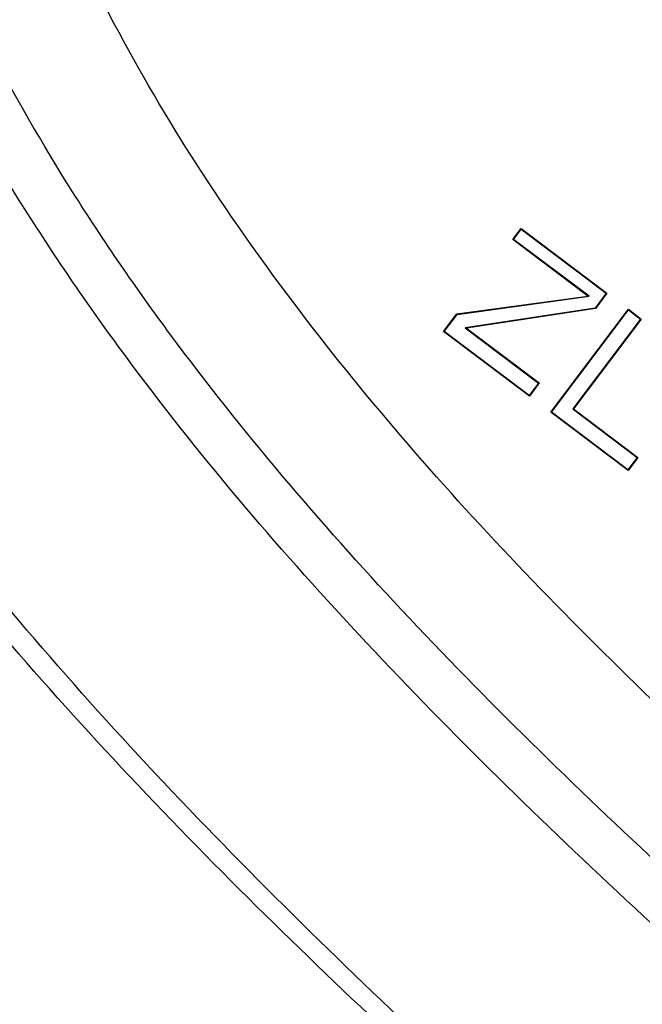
# Model space of a CAD drawing. Header units: inches. Extents: x 0 to 34, y 0 to 22.
# Tile 108 of 164: x 24.144 to 24.507, y 6.8 to 7.372. Entities that reach past the tile are written whole.
import ezdxf

# ---------------------------------------------------------------- set-up
doc = ezdxf.new("R2010")
doc.units = ezdxf.units.IN
doc.header["$LTSCALE"] = 1.87
doc.header["$MEASUREMENT"] = 0
doc.layers.get('0').update_dxf_attribs({"linetype": 'CONTINUOUS'})
doc.styles.get("Standard").update_dxf_attribs({"font": 'txt', "width": 0.8})
doc.dimstyles.new('DIMSTYLE_1', dxfattribs={"dimtxt": 0.14, "dimasz": 0.156, "dimexe": 0.125, "dimexo": 0.0625, "dimgap": 0.07, "dimtad": 0, "dimtih": 1, "dimtoh": 1, "dimlfac": 4, "dimzin": 4, "dimdsep": 46, "dimtxsty": 'Standard', "dimblk": '_FILLED', "dimblk1": '_FILLED', "dimblk2": '_FILLED', "dimcen": 0.09, "dimadec": 0, "dimazin": 0, "dimtp": 0.001, "dimtm": 0.001, "dimtfac": 1, "dimtofl": 0, "dimtmove": 0, "dimatfit": 3, "dimldrblk": '_FILLED', "dimfxl": 0, "dimtolj": 1, "dimtzin": 4, "dimarcsym": 0})

# ---------------------------------------------------------------- blocks, each defined once
blk = doc.blocks.new('_FILLED')
at = {"color": 0, "linetype": 'ByBlock'}
blk.add_solid([(0, 0), (-1, 0.2003), (-1, -0.2003)], dxfattribs=at)
blk = doc.blocks.new('*D16')
at = {"color": 2, "linetype": 'Continuous'}
for p, q in [((22.43094, 6.98425), (25.70268, 9.21015)), ((25.59933, 9.13984), (26.51153, 7.79903)), ((27.61423, 6.17822), (26.8449, 7.30903)), ((24.44583, 4.02264), (27.71758, 6.24853))]:
    blk.add_line(p, q, dxfattribs=at)
at = {"color": 2, "linetype": 'Continuous', "xscale": 0.156, "yscale": 0.156, "zscale": 0.156}
for p, rotation in [((25.59933, 9.13984), 124.2289551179), ((27.61423, 6.17822), 304.2289551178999)]:
    blk.add_blockref('_FILLED', p, dxfattribs=dict(at, rotation=rotation))
at = {"color": 2, "linetype": 'Continuous', "insert": (26.49478, 7.72903), "char_height": 0.14, "width": 0.784, "attachment_point": 2, "line_spacing_factor": 0.9}
blk.add_mtext('14.33\\P[363,9]', dxfattribs=at)

msp = doc.modelspace()

# ---------------------------------------------------------------- linework, layer by layer
at = {"color": 7, "linetype": 'Continuous'}
for p, q in [((24.43144, 7.24452), (24.43624, 7.25089)), ((24.43181, 7.24457), (24.4363, 7.25053)), ((24.43624, 7.25089), (24.48616, 7.21328)), ((24.4363, 7.25053), (24.48579, 7.21323)), ((24.47512, 7.21161), (24.43144, 7.24452)), ((24.47578, 7.21144), (24.43181, 7.24457)), ((24.39879, 7.20119), (24.47512, 7.21161)), ((24.39894, 7.20095), (24.47578, 7.21144)), ((24.48579, 7.21323), (24.47929, 7.2046)), ((24.48616, 7.21328), (24.47944, 7.20436)), ((24.47929, 7.2046), (24.4037, 7.19317)), ((24.47944, 7.20436), (24.40436, 7.193)), ((24.39111, 7.191), (24.39879, 7.20119)), ((24.39148, 7.19105), (24.39894, 7.20095)), ((24.4535, 7.14398), (24.49864, 7.20388)), ((24.45387, 7.14403), (24.49869, 7.20351)), ((24.50576, 7.19818), (24.46639, 7.14593)), ((24.50612, 7.19823), (24.46675, 7.14598)), ((24.49864, 7.20388), (24.50612, 7.19823)), ((24.49869, 7.20351), (24.50576, 7.19818)), ((24.4037, 7.19317), (24.44642, 7.16098)), ((24.40436, 7.193), (24.44678, 7.16103)), ((24.44102, 7.15338), (24.39111, 7.191)), ((24.44097, 7.15375), (24.39148, 7.19105)), ((24.44642, 7.16098), (24.44097, 7.15375)), ((24.44678, 7.16103), (24.44102, 7.15338)), ((24.49842, 7.11013), (24.4535, 7.14398)), ((24.49837, 7.11049), (24.45387, 7.14403)), ((24.46639, 7.14593), (24.50382, 7.11772)), ((24.46675, 7.14598), (24.50419, 7.11777)), ((24.50382, 7.11772), (24.49837, 7.11049)), ((24.50419, 7.11777), (24.49842, 7.11013))]:
    msp.add_line(p, q, dxfattribs=at)
for points, knots in [([(25.13517, 6.2862), (25.11215, 6.31028), (25.06421, 6.35832), (24.98884, 6.42913), (24.90952, 6.50015), (24.79921, 6.59596), (24.65825, 6.71583), (24.49202, 6.86269), (24.33633, 7.01573), (24.22119, 7.15191), (24.14328, 7.2663), (24.09341, 7.35381), (24.05245, 7.44386), (24.03155, 7.50585), (24.02287, 7.53706)], [0, 0, 0, 0, 0.058947, 0.120056, 0.182986, 0.247342, 0.378609, 0.51042, 0.639785, 0.764662, 0.825196, 0.884489, 0.942669, 1, 1, 1, 1]), ([(25.15882, 6.30814), (25.13585, 6.33185), (25.08806, 6.37914), (25.01303, 6.44882), (24.93419, 6.51867), (24.82471, 6.61282), (24.68498, 6.73057), (24.52029, 6.8748), (24.36606, 7.02503), (24.25188, 7.15867), (24.17451, 7.27092), (24.12492, 7.35675), (24.08408, 7.44509), (24.06315, 7.50592), (24.05442, 7.53656)], [0, 0, 0, 0, 0.059212, 0.12053, 0.183618, 0.24809, 0.37948, 0.511305, 0.640601, 0.765321, 0.825734, 0.884876, 0.942874, 1, 1, 1, 1]), ([(25.21432, 6.3593), (25.19154, 6.38218), (25.14428, 6.42776), (25.0444, 6.51833), (24.91196, 6.63053), (24.7491, 6.76519), (24.58839, 6.90328), (24.43789, 7.0469), (24.3262, 7.17456), (24.25021, 7.28173), (24.20133, 7.36361), (24.16083, 7.44786), (24.13982, 7.50593), (24.13099, 7.53519)], [0, 0, 0, 0, 0.059847, 0.121662, 0.249856, 0.381516, 0.51336, 0.642488, 0.766848, 0.826986, 0.885782, 0.943357, 1, 1, 1, 1]), ([(24.56115, 7.31305), (24.53607, 7.34665), (24.49033, 7.41526), (24.4544, 7.48964), (24.43995, 7.52727)], [0, 0, 0, 0, 0.509922, 1, 1, 1, 1]), ([(24.37034, 6.78728), (24.31479, 6.83968), (24.20784, 6.94576), (24.08714, 7.08868), (24.0045, 7.20888), (23.95098, 7.30107), (23.90633, 7.39604), (23.88299, 7.46146), (23.87311, 7.49444)], [0, 0, 0, 0, 0.262042, 0.516501, 0.640404, 0.762135, 0.881875, 1, 1, 1, 1]), ([(24.34782, 6.7935), (24.29333, 6.84483), (24.18851, 6.94889), (24.0703, 7.08916), (23.98924, 7.2071), (23.93659, 7.29758), (23.89247, 7.39076), (23.86922, 7.45495), (23.85932, 7.48731)], [0, 0, 0, 0, 0.261767, 0.516039, 0.639947, 0.761762, 0.881662, 1, 1, 1, 1])]:
    msp.add_open_spline(points, degree=3, knots=knots, dxfattribs=at)

# ---------------------------------------------------------------- dimensions: what is measured, and where the dimension line sits
at = {"color": 2, "linetype": 'Continuous'}
dim = msp.add_linear_dim(base=(27.61423, 6.17822), p1=(22.37926, 6.9491), p2=(24.39416, 3.98748), angle=304.229, dimstyle='DIMSTYLE_1', dxfattribs=at)
dim.commit()
dim.dimension.update_dxf_attribs({"geometry": '*D16', "text_midpoint": (26.60678, 7.55403), "dimtype": 160})

doc.saveas('drawing.dxf')
